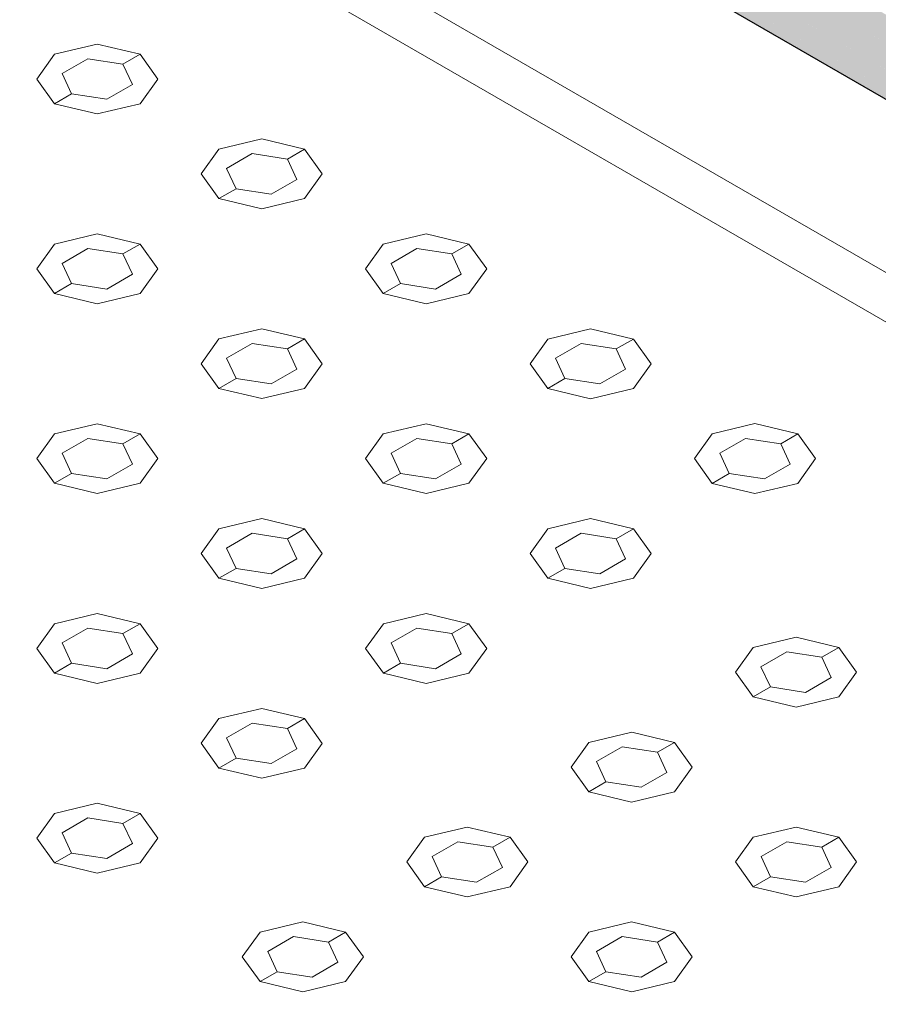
# Model space of a CAD drawing. Header units: millimetres. Extents: x 2 to 902, y -447 to 199.
# Tile 110 of 256: x 46.284 to 47.152, y 43.949 to 44.945. Entities that reach past the tile are written whole.
import ezdxf

# ---------------------------------------------------------------- set-up
doc = ezdxf.new("R2010")
doc.units = ezdxf.units.MM
doc.header["$MEASUREMENT"] = 0
for name, color, linetype, lineweight in [('AL-Condutos', 3, 'Continuous', 25), ('IFC-Elemento construtivo genérico-Contorno', 253, 'Continuous', 5), ('IFC-Escada-Contorno', 32, 'Continuous', 5), ('IFC-Lance de escada-Contorno', 32, 'Continuous', 5)]:
    doc.layers.add(name, color=color, linetype=linetype, lineweight=lineweight)

msp = doc.modelspace()

# ---------------------------------------------------------------- hatches: boundary and pattern name
at = {"layer": 'AL-Condutos', "linetype": 'Continuous'}
for points in [[(50.00709, 43.25787), (50.00796, 43.25736), (50.00977, 43.26344), (50.01774, 43.28003), (50.01515, 43.28153), (45.74298, 45.74807)], [(45.77229, 45.73114), (50.02859, 43.27377), (45.78604, 45.75205)], [(45.76432, 45.71453), (45.76249, 45.7084), (50.0196, 43.25056), (45.77222, 45.73099)], [(50.00216, 43.23785), (50.0032, 43.23724), (50.00388, 43.24364), (50.00794, 43.25729), (50.00549, 43.25871), (45.73398, 45.72487)], [(45.75843, 45.69473), (45.75774, 45.68828), (50.0177, 43.22879), (45.76245, 45.70827)], [(45.73209, 45.7031), (50.00192, 43.22462), (50.00019, 43.23891)], [(45.73765, 45.68653), (50.00212, 43.22293), (50.00193, 43.22455)], [(45.75662, 45.67771), (45.75643, 45.67598), (45.75647, 45.67567), (45.82681, 45.63506), (45.83403, 45.63089), (50.02327, 43.21223), (45.85321, 45.63279), (45.83979, 45.64058), (45.7562, 45.67791), (45.83806, 45.63984)], [(45.75667, 45.67403), (45.82529, 45.63441), (45.83178, 45.63067), (50.03533, 43.20374), (45.83398, 45.63088), (45.82665, 45.63499), (45.75665, 45.67416)]]:
    msp.add_hatch(color=91, dxfattribs=at).paths.add_polyline_path(points)

# ---------------------------------------------------------------- linework, layer by layer
at = {"layer": 'AL-Condutos'}
msp.add_line((45.83178, 45.63067), (50.03533, 43.20374), dxfattribs=at)
at = {"layer": 'IFC-Elemento construtivo genérico-Contorno', "color": 7, "lineweight": 5}
for p, q in [((46.31878, 44.90952), (46.36209, 44.91988)), ((46.31878, 44.90952), (46.36209, 44.91988)), ((46.36209, 44.91988), (46.40538, 44.90952)), ((46.36209, 44.91988), (46.40538, 44.90952)), ((46.31878, 44.90952), (46.30085, 44.88452)), ((46.31878, 44.90952), (46.30085, 44.88452)), ((46.32659, 44.89), (46.35257, 44.905)), ((46.32659, 44.89), (46.35257, 44.905)), ((46.35257, 44.905), (46.38806, 44.89952)), ((46.35257, 44.905), (46.38806, 44.89952)), ((46.38806, 44.89952), (46.40538, 44.90952)), ((46.38806, 44.89952), (46.40538, 44.90952)), ((46.40538, 44.90952), (46.42333, 44.88452)), ((46.40538, 44.90952), (46.42333, 44.88452)), ((46.32659, 44.89), (46.3361, 44.86952)), ((46.32659, 44.89), (46.3361, 44.86952)), ((46.38806, 44.89952), (46.39757, 44.87902)), ((46.38806, 44.89952), (46.39757, 44.87902)), ((46.30085, 44.88452), (46.31878, 44.85952)), ((46.30085, 44.88452), (46.31878, 44.85952)), ((46.42333, 44.88452), (46.40538, 44.85952)), ((46.42333, 44.88452), (46.40538, 44.85952)), ((46.37159, 44.86402), (46.39757, 44.87902)), ((46.37159, 44.86402), (46.39757, 44.87902)), ((46.31878, 44.85952), (46.3361, 44.86952)), ((46.31878, 44.85952), (46.3361, 44.86952)), ((46.3361, 44.86952), (46.37159, 44.86402)), ((46.3361, 44.86952), (46.37159, 44.86402)), ((46.31878, 44.85952), (46.36209, 44.84916)), ((46.31878, 44.85952), (46.36209, 44.84916)), ((46.36209, 44.84916), (46.40538, 44.85952)), ((46.36209, 44.84916), (46.40538, 44.85952)), ((46.48505, 44.81351), (46.52837, 44.82388)), ((46.48505, 44.81351), (46.52837, 44.82388)), ((46.52837, 44.82388), (46.57166, 44.81351)), ((46.52837, 44.82388), (46.57166, 44.81351)), ((46.48505, 44.81351), (46.46712, 44.78851)), ((46.48505, 44.81351), (46.46712, 44.78851)), ((46.55434, 44.80351), (46.57166, 44.81351)), ((46.55434, 44.80351), (46.57166, 44.81351)), ((46.57166, 44.81351), (46.58961, 44.78852)), ((46.57166, 44.81351), (46.58961, 44.78852)), ((46.49286, 44.794), (46.51885, 44.809)), ((46.49286, 44.794), (46.51885, 44.809)), ((46.51885, 44.809), (46.55434, 44.80351)), ((46.51885, 44.809), (46.55434, 44.80351)), ((46.55434, 44.80351), (46.56385, 44.78302)), ((46.55434, 44.80351), (46.56385, 44.78302)), ((46.49286, 44.794), (46.50237, 44.77351)), ((46.49286, 44.794), (46.50237, 44.77351)), ((46.46712, 44.78851), (46.48505, 44.76351)), ((46.46712, 44.78851), (46.48505, 44.76351)), ((46.53787, 44.76802), (46.56385, 44.78302)), ((46.53787, 44.76802), (46.56385, 44.78302)), ((46.58961, 44.78852), (46.57166, 44.76351)), ((46.58961, 44.78852), (46.57166, 44.76351)), ((46.48505, 44.76351), (46.50237, 44.77351)), ((46.48505, 44.76351), (46.50237, 44.77351)), ((46.50237, 44.77351), (46.53787, 44.76802)), ((46.50237, 44.77351), (46.53787, 44.76802)), ((46.48505, 44.76351), (46.52836, 44.75316)), ((46.48505, 44.76351), (46.52836, 44.75316)), ((46.52836, 44.75316), (46.57166, 44.76351)), ((46.52836, 44.75316), (46.57166, 44.76351)), ((46.31878, 44.71752), (46.36209, 44.72787)), ((46.31878, 44.71752), (46.36209, 44.72787)), ((46.36209, 44.72787), (46.40539, 44.71752)), ((46.36209, 44.72787), (46.40539, 44.71752)), ((46.65133, 44.71751), (46.69465, 44.72788)), ((46.65133, 44.71751), (46.69465, 44.72788)), ((46.69465, 44.72788), (46.73794, 44.71751)), ((46.69465, 44.72788), (46.73794, 44.71751)), ((46.31878, 44.71752), (46.30085, 44.69252)), ((46.31878, 44.71752), (46.30085, 44.69252)), ((46.32659, 44.69801), (46.35258, 44.71301)), ((46.32659, 44.69801), (46.35258, 44.71301)), ((46.35258, 44.71301), (46.38807, 44.70752)), ((46.35258, 44.71301), (46.38807, 44.70752)), ((46.38807, 44.70752), (46.40539, 44.71752)), ((46.38807, 44.70752), (46.40539, 44.71752)), ((46.40539, 44.71752), (46.42332, 44.69252)), ((46.40539, 44.71752), (46.42332, 44.69252)), ((46.65133, 44.71751), (46.6334, 44.69252)), ((46.65133, 44.71751), (46.6334, 44.69252)), ((46.65914, 44.698), (46.68512, 44.713)), ((46.65914, 44.698), (46.68512, 44.713)), ((46.68512, 44.713), (46.72061, 44.70751)), ((46.68512, 44.713), (46.72061, 44.70751)), ((46.72061, 44.70751), (46.73794, 44.71751)), ((46.72061, 44.70751), (46.73794, 44.71751)), ((46.73794, 44.71751), (46.75588, 44.69252)), ((46.73794, 44.71751), (46.75588, 44.69252)), ((46.38807, 44.70752), (46.39758, 44.68703)), ((46.38807, 44.70752), (46.39758, 44.68703)), ((46.72061, 44.70751), (46.73012, 44.68702)), ((46.72061, 44.70751), (46.73012, 44.68702)), ((46.30085, 44.69252), (46.31878, 44.66752)), ((46.30085, 44.69252), (46.31878, 44.66752)), ((46.32659, 44.69801), (46.3361, 44.67752)), ((46.32659, 44.69801), (46.3361, 44.67752)), ((46.42332, 44.69252), (46.40539, 44.66752)), ((46.42332, 44.69252), (46.40539, 44.66752)), ((46.6334, 44.69252), (46.65133, 44.66751)), ((46.6334, 44.69252), (46.65133, 44.66751)), ((46.65914, 44.698), (46.66865, 44.67751)), ((46.65914, 44.698), (46.66865, 44.67751)), ((46.75588, 44.69252), (46.73794, 44.66751)), ((46.75588, 44.69252), (46.73794, 44.66751)), ((46.3716, 44.67203), (46.39758, 44.68703)), ((46.3716, 44.67203), (46.39758, 44.68703)), ((46.70414, 44.67202), (46.73012, 44.68702)), ((46.70414, 44.67202), (46.73012, 44.68702)), ((46.31878, 44.66752), (46.3361, 44.67752)), ((46.31878, 44.66752), (46.3361, 44.67752)), ((46.3361, 44.67752), (46.3716, 44.67203)), ((46.3361, 44.67752), (46.3716, 44.67203)), ((46.65133, 44.66751), (46.66865, 44.67751)), ((46.65133, 44.66751), (46.66865, 44.67751)), ((46.66865, 44.67751), (46.70414, 44.67202)), ((46.66865, 44.67751), (46.70414, 44.67202)), ((46.31878, 44.66752), (46.36209, 44.65716)), ((46.31878, 44.66752), (46.36209, 44.65716)), ((46.36209, 44.65716), (46.40539, 44.66752)), ((46.36209, 44.65716), (46.40539, 44.66752)), ((46.65133, 44.66751), (46.69463, 44.65716)), ((46.65133, 44.66751), (46.69463, 44.65716)), ((46.69463, 44.65716), (46.73794, 44.66751)), ((46.69463, 44.65716), (46.73794, 44.66751)), ((46.48506, 44.62152), (46.52836, 44.63187)), ((46.48506, 44.62152), (46.52836, 44.63187)), ((46.52836, 44.63187), (46.57167, 44.62152)), ((46.52836, 44.63187), (46.57167, 44.62152)), ((46.81761, 44.62151), (46.86092, 44.63188)), ((46.81761, 44.62151), (46.86092, 44.63188)), ((46.86092, 44.63188), (46.90421, 44.62151)), ((46.86092, 44.63188), (46.90421, 44.62151)), ((46.48506, 44.62152), (46.46713, 44.59652)), ((46.48506, 44.62152), (46.46713, 44.59652)), ((46.55434, 44.61152), (46.57167, 44.62152)), ((46.55434, 44.61152), (46.57167, 44.62152)), ((46.57167, 44.62152), (46.58959, 44.59652)), ((46.57167, 44.62152), (46.58959, 44.59652)), ((46.81761, 44.62151), (46.79967, 44.59652)), ((46.81761, 44.62151), (46.79967, 44.59652)), ((46.88689, 44.61151), (46.90421, 44.62151)), ((46.88689, 44.61151), (46.90421, 44.62151)), ((46.90421, 44.62151), (46.92216, 44.59652)), ((46.90421, 44.62151), (46.92216, 44.59652)), ((46.49287, 44.60201), (46.51885, 44.61701)), ((46.49287, 44.60201), (46.51885, 44.61701)), ((46.51885, 44.61701), (46.55434, 44.61152)), ((46.51885, 44.61701), (46.55434, 44.61152)), ((46.55434, 44.61152), (46.56385, 44.59103)), ((46.55434, 44.61152), (46.56385, 44.59103)), ((46.82542, 44.60201), (46.8514, 44.61701)), ((46.82542, 44.60201), (46.8514, 44.61701)), ((46.8514, 44.61701), (46.88689, 44.61151)), ((46.8514, 44.61701), (46.88689, 44.61151)), ((46.88689, 44.61151), (46.8964, 44.59102)), ((46.88689, 44.61151), (46.8964, 44.59102)), ((46.49287, 44.60201), (46.50238, 44.58152)), ((46.49287, 44.60201), (46.50238, 44.58152)), ((46.82542, 44.60201), (46.83493, 44.58151)), ((46.82542, 44.60201), (46.83493, 44.58151)), ((46.46713, 44.59652), (46.48506, 44.57152)), ((46.46713, 44.59652), (46.48506, 44.57152)), ((46.53787, 44.57603), (46.56385, 44.59103)), ((46.53787, 44.57603), (46.56385, 44.59103)), ((46.58959, 44.59652), (46.57167, 44.57152)), ((46.58959, 44.59652), (46.57167, 44.57152)), ((46.79967, 44.59652), (46.81761, 44.57151)), ((46.79967, 44.59652), (46.81761, 44.57151)), ((46.87042, 44.57602), (46.8964, 44.59102)), ((46.87042, 44.57602), (46.8964, 44.59102)), ((46.92216, 44.59652), (46.90421, 44.57151)), ((46.92216, 44.59652), (46.90421, 44.57151)), ((46.48506, 44.57152), (46.50238, 44.58152)), ((46.48506, 44.57152), (46.50238, 44.58152)), ((46.50238, 44.58152), (46.53787, 44.57603)), ((46.50238, 44.58152), (46.53787, 44.57603)), ((46.81761, 44.57151), (46.83493, 44.58151)), ((46.81761, 44.57151), (46.83493, 44.58151)), ((46.83493, 44.58151), (46.87042, 44.57602)), ((46.83493, 44.58151), (46.87042, 44.57602)), ((46.48506, 44.57152), (46.52836, 44.56117)), ((46.48506, 44.57152), (46.52836, 44.56117)), ((46.52836, 44.56117), (46.57167, 44.57152)), ((46.52836, 44.56117), (46.57167, 44.57152)), ((46.81761, 44.57151), (46.86091, 44.56116)), ((46.81761, 44.57151), (46.86091, 44.56116)), ((46.86091, 44.56116), (46.90421, 44.57151)), ((46.86091, 44.56116), (46.90421, 44.57151)), ((46.31879, 44.52552), (46.36209, 44.53587)), ((46.31879, 44.52552), (46.36209, 44.53587)), ((46.36209, 44.53587), (46.4054, 44.52552)), ((46.36209, 44.53587), (46.4054, 44.52552)), ((46.65134, 44.52552), (46.69463, 44.53587)), ((46.65134, 44.52552), (46.69463, 44.53587)), ((46.69463, 44.53587), (46.73794, 44.52552)), ((46.69463, 44.53587), (46.73794, 44.52552)), ((46.98389, 44.52551), (47.0272, 44.53588)), ((46.98389, 44.52551), (47.0272, 44.53588)), ((47.0272, 44.53588), (47.07049, 44.52551)), ((47.0272, 44.53588), (47.07049, 44.52551)), ((46.31879, 44.52552), (46.30084, 44.50051)), ((46.31879, 44.52552), (46.30084, 44.50051)), ((46.38807, 44.51552), (46.4054, 44.52552)), ((46.38807, 44.51552), (46.4054, 44.52552)), ((46.4054, 44.52552), (46.42332, 44.50052)), ((46.4054, 44.52552), (46.42332, 44.50052)), ((46.65134, 44.52552), (46.6334, 44.50052)), ((46.65134, 44.52552), (46.6334, 44.50052)), ((46.72062, 44.51552), (46.73794, 44.52552)), ((46.72062, 44.51552), (46.73794, 44.52552)), ((46.73794, 44.52552), (46.75587, 44.50052)), ((46.73794, 44.52552), (46.75587, 44.50052)), ((46.98389, 44.52551), (46.96595, 44.50052)), ((46.98389, 44.52551), (46.96595, 44.50052)), ((47.05317, 44.51551), (47.07049, 44.52551)), ((47.05317, 44.51551), (47.07049, 44.52551)), ((47.07049, 44.52551), (47.08844, 44.50052)), ((47.07049, 44.52551), (47.08844, 44.50052)), ((46.3266, 44.50601), (46.35258, 44.52101)), ((46.3266, 44.50601), (46.35258, 44.52101)), ((46.35258, 44.52101), (46.38807, 44.51552)), ((46.35258, 44.52101), (46.38807, 44.51552)), ((46.38807, 44.51552), (46.39758, 44.49503)), ((46.38807, 44.51552), (46.39758, 44.49503)), ((46.65915, 44.50601), (46.68513, 44.52101)), ((46.65915, 44.50601), (46.68513, 44.52101)), ((46.68513, 44.52101), (46.72062, 44.51552)), ((46.68513, 44.52101), (46.72062, 44.51552)), ((46.72062, 44.51552), (46.73013, 44.49503)), ((46.72062, 44.51552), (46.73013, 44.49503)), ((46.9917, 44.506), (47.01768, 44.521)), ((46.9917, 44.506), (47.01768, 44.521)), ((47.01768, 44.521), (47.05317, 44.51551)), ((47.01768, 44.521), (47.05317, 44.51551)), ((47.05317, 44.51551), (47.06268, 44.49502)), ((47.05317, 44.51551), (47.06268, 44.49502)), ((46.3266, 44.50601), (46.33611, 44.48552)), ((46.3266, 44.50601), (46.33611, 44.48552)), ((46.65915, 44.50601), (46.66866, 44.48552)), ((46.65915, 44.50601), (46.66866, 44.48552)), ((46.9917, 44.506), (47.00121, 44.48551)), ((46.9917, 44.506), (47.00121, 44.48551)), ((46.30084, 44.50051), (46.31879, 44.47552)), ((46.30084, 44.50051), (46.31879, 44.47552)), ((46.3716, 44.48003), (46.39758, 44.49503)), ((46.3716, 44.48003), (46.39758, 44.49503)), ((46.42332, 44.50052), (46.4054, 44.47552)), ((46.42332, 44.50052), (46.4054, 44.47552)), ((46.6334, 44.50052), (46.65134, 44.47552)), ((46.6334, 44.50052), (46.65134, 44.47552)), ((46.70415, 44.48003), (46.73013, 44.49503)), ((46.70415, 44.48003), (46.73013, 44.49503)), ((46.75587, 44.50052), (46.73794, 44.47552)), ((46.75587, 44.50052), (46.73794, 44.47552)), ((46.96595, 44.50052), (46.98389, 44.47551)), ((46.96595, 44.50052), (46.98389, 44.47551)), ((47.0367, 44.48002), (47.06268, 44.49502)), ((47.0367, 44.48002), (47.06268, 44.49502)), ((47.08844, 44.50052), (47.07049, 44.47551)), ((47.08844, 44.50052), (47.07049, 44.47551)), ((46.31879, 44.47552), (46.33611, 44.48552)), ((46.31879, 44.47552), (46.33611, 44.48552)), ((46.33611, 44.48552), (46.3716, 44.48003)), ((46.33611, 44.48552), (46.3716, 44.48003)), ((46.65134, 44.47552), (46.66866, 44.48552)), ((46.65134, 44.47552), (46.66866, 44.48552)), ((46.66866, 44.48552), (46.70415, 44.48003)), ((46.66866, 44.48552), (46.70415, 44.48003)), ((46.98389, 44.47551), (47.00121, 44.48551)), ((46.98389, 44.47551), (47.00121, 44.48551)), ((47.00121, 44.48551), (47.0367, 44.48002)), ((47.00121, 44.48551), (47.0367, 44.48002)), ((46.31879, 44.47552), (46.36208, 44.46516)), ((46.31879, 44.47552), (46.36208, 44.46516)), ((46.36208, 44.46516), (46.4054, 44.47552)), ((46.36208, 44.46516), (46.4054, 44.47552)), ((46.65134, 44.47552), (46.69464, 44.46516)), ((46.65134, 44.47552), (46.69464, 44.46516)), ((46.69464, 44.46516), (46.73794, 44.47552)), ((46.69464, 44.46516), (46.73794, 44.47552)), ((46.98389, 44.47551), (47.02719, 44.46516)), ((46.98389, 44.47551), (47.02719, 44.46516)), ((47.02719, 44.46516), (47.07049, 44.47551)), ((47.02719, 44.46516), (47.07049, 44.47551)), ((46.48507, 44.42952), (46.52836, 44.43988)), ((46.48507, 44.42952), (46.52836, 44.43988)), ((46.52836, 44.43988), (46.57167, 44.42952)), ((46.52836, 44.43988), (46.57167, 44.42952)), ((46.81762, 44.42952), (46.86091, 44.43987)), ((46.81762, 44.42952), (46.86091, 44.43987)), ((46.86091, 44.43987), (46.90422, 44.42952)), ((46.86091, 44.43987), (46.90422, 44.42952)), ((46.48507, 44.42952), (46.46712, 44.40452)), ((46.48507, 44.42952), (46.46712, 44.40452)), ((46.49288, 44.41001), (46.51886, 44.42501)), ((46.49288, 44.41001), (46.51886, 44.42501)), ((46.51886, 44.42501), (46.55435, 44.41952)), ((46.51886, 44.42501), (46.55435, 44.41952)), ((46.55435, 44.41952), (46.57167, 44.42952)), ((46.55435, 44.41952), (46.57167, 44.42952)), ((46.57167, 44.42952), (46.5896, 44.40452)), ((46.57167, 44.42952), (46.5896, 44.40452)), ((46.81762, 44.42952), (46.79968, 44.40452)), ((46.81762, 44.42952), (46.79968, 44.40452)), ((46.82543, 44.41001), (46.85141, 44.42501)), ((46.82543, 44.41001), (46.85141, 44.42501)), ((46.85141, 44.42501), (46.8869, 44.41952)), ((46.85141, 44.42501), (46.8869, 44.41952)), ((46.8869, 44.41952), (46.90422, 44.42952)), ((46.8869, 44.41952), (46.90422, 44.42952)), ((46.90422, 44.42952), (46.92215, 44.40452)), ((46.90422, 44.42952), (46.92215, 44.40452)), ((46.55435, 44.41952), (46.56386, 44.39903)), ((46.55435, 44.41952), (46.56386, 44.39903)), ((46.8869, 44.41952), (46.89641, 44.39903)), ((46.8869, 44.41952), (46.89641, 44.39903)), ((46.46712, 44.40452), (46.48507, 44.37952)), ((46.46712, 44.40452), (46.48507, 44.37952)), ((46.49288, 44.41001), (46.50239, 44.38952)), ((46.49288, 44.41001), (46.50239, 44.38952)), ((46.5896, 44.40452), (46.57167, 44.37952)), ((46.5896, 44.40452), (46.57167, 44.37952)), ((46.79968, 44.40452), (46.81762, 44.37952)), ((46.79968, 44.40452), (46.81762, 44.37952)), ((46.82543, 44.41001), (46.83494, 44.38952)), ((46.82543, 44.41001), (46.83494, 44.38952)), ((46.92215, 44.40452), (46.90422, 44.37952)), ((46.92215, 44.40452), (46.90422, 44.37952)), ((46.53788, 44.38403), (46.56386, 44.39903)), ((46.53788, 44.38403), (46.56386, 44.39903)), ((46.87043, 44.38403), (46.89641, 44.39903)), ((46.87043, 44.38403), (46.89641, 44.39903)), ((46.48507, 44.37952), (46.50239, 44.38952)), ((46.48507, 44.37952), (46.50239, 44.38952)), ((46.50239, 44.38952), (46.53788, 44.38403)), ((46.50239, 44.38952), (46.53788, 44.38403)), ((46.81762, 44.37952), (46.83494, 44.38952)), ((46.81762, 44.37952), (46.83494, 44.38952)), ((46.83494, 44.38952), (46.87043, 44.38403)), ((46.83494, 44.38952), (46.87043, 44.38403)), ((46.48507, 44.37952), (46.52836, 44.36916)), ((46.48507, 44.37952), (46.52836, 44.36916)), ((46.52836, 44.36916), (46.57167, 44.37952)), ((46.52836, 44.36916), (46.57167, 44.37952)), ((46.81762, 44.37952), (46.86092, 44.36916)), ((46.81762, 44.37952), (46.86092, 44.36916)), ((46.86092, 44.36916), (46.90422, 44.37952)), ((46.86092, 44.36916), (46.90422, 44.37952)), ((46.31878, 44.33351), (46.36208, 44.34387)), ((46.31878, 44.33351), (46.36208, 44.34387)), ((46.36208, 44.34387), (46.40539, 44.33351)), ((46.36208, 44.34387), (46.40539, 44.33351)), ((46.65135, 44.33352), (46.69464, 44.34388)), ((46.65135, 44.33352), (46.69464, 44.34388)), ((46.69464, 44.34388), (46.73795, 44.33352)), ((46.69464, 44.34388), (46.73795, 44.33352)), ((46.31878, 44.33351), (46.30085, 44.30852)), ((46.31878, 44.33351), (46.30085, 44.30852)), ((46.38807, 44.32351), (46.40539, 44.33351)), ((46.38807, 44.32351), (46.40539, 44.33351)), ((46.40539, 44.33351), (46.42332, 44.30851)), ((46.40539, 44.33351), (46.42332, 44.30851)), ((46.65135, 44.33352), (46.6334, 44.30851)), ((46.65135, 44.33352), (46.6334, 44.30851)), ((46.72063, 44.32352), (46.73795, 44.33352)), ((46.72063, 44.32352), (46.73795, 44.33352)), ((46.73795, 44.33352), (46.75588, 44.30852)), ((46.73795, 44.33352), (46.75588, 44.30852)), ((46.32659, 44.31401), (46.35257, 44.32901)), ((46.32659, 44.31401), (46.35257, 44.32901)), ((46.35257, 44.32901), (46.38807, 44.32351)), ((46.35257, 44.32901), (46.38807, 44.32351)), ((46.38807, 44.32351), (46.39757, 44.30303)), ((46.38807, 44.32351), (46.39757, 44.30303)), ((46.65916, 44.31401), (46.68514, 44.32901)), ((46.65916, 44.31401), (46.68514, 44.32901)), ((46.68514, 44.32901), (46.72063, 44.32352)), ((46.68514, 44.32901), (46.72063, 44.32352)), ((46.72063, 44.32352), (46.73014, 44.30303)), ((46.72063, 44.32352), (46.73014, 44.30303)), ((46.32659, 44.31401), (46.3361, 44.29351)), ((46.32659, 44.31401), (46.3361, 44.29351)), ((46.65916, 44.31401), (46.66867, 44.29352)), ((46.65916, 44.31401), (46.66867, 44.29352)), ((47.02546, 44.30952), (47.06876, 44.31987)), ((47.02546, 44.30952), (47.06876, 44.31987)), ((47.06876, 44.31987), (47.11206, 44.30952)), ((47.06876, 44.31987), (47.11206, 44.30952)), ((46.30085, 44.30852), (46.31878, 44.28351)), ((46.30085, 44.30852), (46.31878, 44.28351)), ((46.37159, 44.28803), (46.39757, 44.30303)), ((46.37159, 44.28803), (46.39757, 44.30303)), ((46.42332, 44.30851), (46.40539, 44.28351)), ((46.42332, 44.30851), (46.40539, 44.28351)), ((46.6334, 44.30851), (46.65135, 44.28352)), ((46.6334, 44.30851), (46.65135, 44.28352)), ((46.70416, 44.28803), (46.73014, 44.30303)), ((46.70416, 44.28803), (46.73014, 44.30303)), ((46.75588, 44.30852), (46.73795, 44.28352)), ((46.75588, 44.30852), (46.73795, 44.28352)), ((47.02546, 44.30952), (47.00753, 44.28452)), ((47.02546, 44.30952), (47.00753, 44.28452)), ((47.03327, 44.29001), (47.05925, 44.30501)), ((47.03327, 44.29001), (47.05925, 44.30501)), ((47.05925, 44.30501), (47.09474, 44.29952)), ((47.05925, 44.30501), (47.09474, 44.29952)), ((47.09474, 44.29952), (47.11206, 44.30952)), ((47.09474, 44.29952), (47.11206, 44.30952)), ((47.11206, 44.30952), (47.13, 44.28452)), ((47.11206, 44.30952), (47.13, 44.28452)), ((46.31878, 44.28351), (46.3361, 44.29351)), ((46.31878, 44.28351), (46.3361, 44.29351)), ((46.3361, 44.29351), (46.37159, 44.28803)), ((46.3361, 44.29351), (46.37159, 44.28803)), ((46.65135, 44.28352), (46.66867, 44.29352)), ((46.65135, 44.28352), (46.66867, 44.29352)), ((46.66867, 44.29352), (46.70416, 44.28803)), ((46.66867, 44.29352), (46.70416, 44.28803)), ((47.09474, 44.29952), (47.10425, 44.27903)), ((47.09474, 44.29952), (47.10425, 44.27903)), ((46.31878, 44.28351), (46.36209, 44.27316)), ((46.31878, 44.28351), (46.36209, 44.27316)), ((46.36209, 44.27316), (46.40539, 44.28351)), ((46.36209, 44.27316), (46.40539, 44.28351)), ((46.65135, 44.28352), (46.69463, 44.27316)), ((46.65135, 44.28352), (46.69463, 44.27316)), ((46.69463, 44.27316), (46.73795, 44.28352)), ((46.69463, 44.27316), (46.73795, 44.28352)), ((47.00753, 44.28452), (47.02546, 44.25952)), ((47.00753, 44.28452), (47.02546, 44.25952)), ((47.03327, 44.29001), (47.04278, 44.26952)), ((47.03327, 44.29001), (47.04278, 44.26952)), ((47.13, 44.28452), (47.11206, 44.25952)), ((47.13, 44.28452), (47.11206, 44.25952)), ((47.07827, 44.26403), (47.10425, 44.27903)), ((47.07827, 44.26403), (47.10425, 44.27903)), ((47.02546, 44.25952), (47.04278, 44.26952)), ((47.02546, 44.25952), (47.04278, 44.26952)), ((47.04278, 44.26952), (47.07827, 44.26403)), ((47.04278, 44.26952), (47.07827, 44.26403)), ((47.02546, 44.25952), (47.06877, 44.24916)), ((47.02546, 44.25952), (47.06877, 44.24916)), ((47.06877, 44.24916), (47.11206, 44.25952)), ((47.06877, 44.24916), (47.11206, 44.25952)), ((46.48506, 44.23752), (46.52836, 44.24787)), ((46.48506, 44.23752), (46.52836, 44.24787)), ((46.52836, 44.24787), (46.57166, 44.23752)), ((46.52836, 44.24787), (46.57166, 44.23752)), ((46.48506, 44.23752), (46.46712, 44.21252)), ((46.48506, 44.23752), (46.46712, 44.21252)), ((46.49287, 44.21801), (46.51885, 44.23301)), ((46.49287, 44.21801), (46.51885, 44.23301)), ((46.51885, 44.23301), (46.55434, 44.22752)), ((46.51885, 44.23301), (46.55434, 44.22752)), ((46.55434, 44.22752), (46.57166, 44.23752)), ((46.55434, 44.22752), (46.57166, 44.23752)), ((46.57166, 44.23752), (46.58959, 44.21251)), ((46.57166, 44.23752), (46.58959, 44.21251)), ((46.55434, 44.22752), (46.56385, 44.20702)), ((46.55434, 44.22752), (46.56385, 44.20702)), ((46.85919, 44.21352), (46.90249, 44.22388)), ((46.85919, 44.21352), (46.90249, 44.22388)), ((46.90249, 44.22388), (46.94579, 44.21352)), ((46.90249, 44.22388), (46.94579, 44.21352)), ((46.46712, 44.21252), (46.48506, 44.18752)), ((46.46712, 44.21252), (46.48506, 44.18752)), ((46.49287, 44.21801), (46.50238, 44.19752)), ((46.49287, 44.21801), (46.50238, 44.19752)), ((46.58959, 44.21251), (46.57166, 44.18752)), ((46.58959, 44.21251), (46.57166, 44.18752)), ((46.85919, 44.21352), (46.84124, 44.18851)), ((46.85919, 44.21352), (46.84124, 44.18851)), ((46.92847, 44.20352), (46.94579, 44.21352)), ((46.92847, 44.20352), (46.94579, 44.21352)), ((46.94579, 44.21352), (46.96373, 44.18852)), ((46.94579, 44.21352), (46.96373, 44.18852)), ((46.53787, 44.19202), (46.56385, 44.20702)), ((46.53787, 44.19202), (46.56385, 44.20702)), ((46.867, 44.19401), (46.89298, 44.20901)), ((46.867, 44.19401), (46.89298, 44.20901)), ((46.89298, 44.20901), (46.92847, 44.20352)), ((46.89298, 44.20901), (46.92847, 44.20352)), ((46.92847, 44.20352), (46.93798, 44.18303)), ((46.92847, 44.20352), (46.93798, 44.18303)), ((46.48506, 44.18752), (46.50238, 44.19752)), ((46.48506, 44.18752), (46.50238, 44.19752)), ((46.50238, 44.19752), (46.53787, 44.19202)), ((46.50238, 44.19752), (46.53787, 44.19202)), ((46.867, 44.19401), (46.87651, 44.17352)), ((46.867, 44.19401), (46.87651, 44.17352)), ((46.48506, 44.18752), (46.52836, 44.17716)), ((46.48506, 44.18752), (46.52836, 44.17716)), ((46.52836, 44.17716), (46.57166, 44.18752)), ((46.52836, 44.17716), (46.57166, 44.18752)), ((46.84124, 44.18851), (46.85919, 44.16352)), ((46.84124, 44.18851), (46.85919, 44.16352)), ((46.912, 44.16803), (46.93798, 44.18303)), ((46.912, 44.16803), (46.93798, 44.18303)), ((46.96373, 44.18852), (46.94579, 44.16352)), ((46.96373, 44.18852), (46.94579, 44.16352)), ((46.85919, 44.16352), (46.87651, 44.17352)), ((46.85919, 44.16352), (46.87651, 44.17352)), ((46.87651, 44.17352), (46.912, 44.16803)), ((46.87651, 44.17352), (46.912, 44.16803)), ((46.85919, 44.16352), (46.90248, 44.15316)), ((46.85919, 44.16352), (46.90248, 44.15316)), ((46.90248, 44.15316), (46.94579, 44.16352)), ((46.90248, 44.15316), (46.94579, 44.16352)), ((46.31879, 44.14152), (46.36209, 44.15187)), ((46.31879, 44.14152), (46.36209, 44.15187)), ((46.36209, 44.15187), (46.40539, 44.14152)), ((46.36209, 44.15187), (46.40539, 44.14152)), ((46.31879, 44.14152), (46.30085, 44.11652)), ((46.31879, 44.14152), (46.30085, 44.11652)), ((46.3266, 44.12201), (46.35258, 44.13701)), ((46.3266, 44.12201), (46.35258, 44.13701)), ((46.35258, 44.13701), (46.38807, 44.13152)), ((46.35258, 44.13701), (46.38807, 44.13152)), ((46.38807, 44.13152), (46.40539, 44.14152)), ((46.38807, 44.13152), (46.40539, 44.14152)), ((46.40539, 44.14152), (46.42332, 44.11652)), ((46.40539, 44.14152), (46.42332, 44.11652)), ((46.38807, 44.13152), (46.39758, 44.11103)), ((46.38807, 44.13152), (46.39758, 44.11103)), ((46.6929, 44.11752), (46.7362, 44.12787)), ((46.6929, 44.11752), (46.7362, 44.12787)), ((46.7362, 44.12787), (46.77951, 44.11752)), ((46.7362, 44.12787), (46.77951, 44.11752)), ((47.02547, 44.11752), (47.06877, 44.12787)), ((47.02547, 44.11752), (47.06877, 44.12787)), ((47.06877, 44.12787), (47.11207, 44.11752)), ((47.06877, 44.12787), (47.11207, 44.11752)), ((46.30085, 44.11652), (46.31879, 44.09152)), ((46.30085, 44.11652), (46.31879, 44.09152)), ((46.3266, 44.12201), (46.33611, 44.10152)), ((46.3266, 44.12201), (46.33611, 44.10152)), ((46.42332, 44.11652), (46.40539, 44.09152)), ((46.42332, 44.11652), (46.40539, 44.09152)), ((46.6929, 44.11752), (46.67497, 44.09252)), ((46.6929, 44.11752), (46.67497, 44.09252)), ((46.70071, 44.09801), (46.7267, 44.11301)), ((46.70071, 44.09801), (46.7267, 44.11301)), ((46.7267, 44.11301), (46.76219, 44.10752)), ((46.7267, 44.11301), (46.76219, 44.10752)), ((46.76219, 44.10752), (46.77951, 44.11752)), ((46.76219, 44.10752), (46.77951, 44.11752)), ((46.77951, 44.11752), (46.79744, 44.09251)), ((46.77951, 44.11752), (46.79744, 44.09251)), ((47.02547, 44.11752), (47.00752, 44.09251)), ((47.02547, 44.11752), (47.00752, 44.09251)), ((47.03328, 44.09801), (47.05926, 44.11301)), ((47.03328, 44.09801), (47.05926, 44.11301)), ((47.05926, 44.11301), (47.09475, 44.10752)), ((47.05926, 44.11301), (47.09475, 44.10752)), ((47.09475, 44.10752), (47.11207, 44.11752)), ((47.09475, 44.10752), (47.11207, 44.11752)), ((47.11207, 44.11752), (47.13001, 44.09252)), ((47.11207, 44.11752), (47.13001, 44.09252)), ((46.3716, 44.09603), (46.39758, 44.11103)), ((46.3716, 44.09603), (46.39758, 44.11103)), ((46.76219, 44.10752), (46.7717, 44.08702)), ((46.76219, 44.10752), (46.7717, 44.08702)), ((47.09475, 44.10752), (47.10426, 44.08703)), ((47.09475, 44.10752), (47.10426, 44.08703)), ((46.31879, 44.09152), (46.33611, 44.10152)), ((46.31879, 44.09152), (46.33611, 44.10152)), ((46.33611, 44.10152), (46.3716, 44.09603)), ((46.33611, 44.10152), (46.3716, 44.09603)), ((46.70071, 44.09801), (46.71023, 44.07752)), ((46.70071, 44.09801), (46.71023, 44.07752)), ((47.03328, 44.09801), (47.04279, 44.07752)), ((47.03328, 44.09801), (47.04279, 44.07752)), ((46.31879, 44.09152), (46.36209, 44.08117)), ((46.31879, 44.09152), (46.36209, 44.08117)), ((46.36209, 44.08117), (46.40539, 44.09152)), ((46.36209, 44.08117), (46.40539, 44.09152)), ((46.67497, 44.09252), (46.6929, 44.06752)), ((46.67497, 44.09252), (46.6929, 44.06752)), ((46.74572, 44.07202), (46.7717, 44.08702)), ((46.74572, 44.07202), (46.7717, 44.08702)), ((46.79744, 44.09251), (46.77951, 44.06752)), ((46.79744, 44.09251), (46.77951, 44.06752)), ((47.00752, 44.09251), (47.02547, 44.06752)), ((47.00752, 44.09251), (47.02547, 44.06752)), ((47.07828, 44.07203), (47.10426, 44.08703)), ((47.07828, 44.07203), (47.10426, 44.08703)), ((47.13001, 44.09252), (47.11207, 44.06752)), ((47.13001, 44.09252), (47.11207, 44.06752)), ((46.6929, 44.06752), (46.71023, 44.07752)), ((46.6929, 44.06752), (46.71023, 44.07752)), ((46.71023, 44.07752), (46.74572, 44.07202)), ((46.71023, 44.07752), (46.74572, 44.07202)), ((47.02547, 44.06752), (47.04279, 44.07752)), ((47.02547, 44.06752), (47.04279, 44.07752)), ((47.04279, 44.07752), (47.07828, 44.07203)), ((47.04279, 44.07752), (47.07828, 44.07203)), ((46.6929, 44.06752), (46.73621, 44.05716)), ((46.6929, 44.06752), (46.73621, 44.05716)), ((46.73621, 44.05716), (46.77951, 44.06752)), ((46.73621, 44.05716), (46.77951, 44.06752)), ((47.02547, 44.06752), (47.06876, 44.05716)), ((47.02547, 44.06752), (47.06876, 44.05716)), ((47.06876, 44.05716), (47.11207, 44.06752)), ((47.06876, 44.05716), (47.11207, 44.06752)), ((46.52663, 44.02152), (46.56993, 44.03187)), ((46.52663, 44.02152), (46.56993, 44.03187)), ((46.56993, 44.03187), (46.61324, 44.02152)), ((46.56993, 44.03187), (46.61324, 44.02152)), ((46.85918, 44.02152), (46.90248, 44.03187)), ((46.85918, 44.02152), (46.90248, 44.03187)), ((46.90248, 44.03187), (46.94578, 44.02152)), ((46.90248, 44.03187), (46.94578, 44.02152)), ((46.52663, 44.02152), (46.5087, 43.99652)), ((46.52663, 44.02152), (46.5087, 43.99652)), ((46.53444, 44.00201), (46.56043, 44.01701)), ((46.53444, 44.00201), (46.56043, 44.01701)), ((46.56043, 44.01701), (46.59592, 44.01152)), ((46.56043, 44.01701), (46.59592, 44.01152)), ((46.59592, 44.01152), (46.61324, 44.02152)), ((46.59592, 44.01152), (46.61324, 44.02152)), ((46.61324, 44.02152), (46.63117, 43.99652)), ((46.61324, 44.02152), (46.63117, 43.99652)), ((46.85918, 44.02152), (46.84125, 43.99652)), ((46.85918, 44.02152), (46.84125, 43.99652)), ((46.86699, 44.00201), (46.89297, 44.01701)), ((46.86699, 44.00201), (46.89297, 44.01701)), ((46.89297, 44.01701), (46.92846, 44.01152)), ((46.89297, 44.01701), (46.92846, 44.01152)), ((46.92846, 44.01152), (46.94578, 44.02152)), ((46.92846, 44.01152), (46.94578, 44.02152)), ((46.94578, 44.02152), (46.96372, 43.99651)), ((46.94578, 44.02152), (46.96372, 43.99651)), ((46.59592, 44.01152), (46.60543, 43.99103)), ((46.59592, 44.01152), (46.60543, 43.99103)), ((46.92846, 44.01152), (46.93798, 43.99102)), ((46.92846, 44.01152), (46.93798, 43.99102)), ((46.5087, 43.99652), (46.52663, 43.97152)), ((46.5087, 43.99652), (46.52663, 43.97152)), ((46.53444, 44.00201), (46.54396, 43.98152)), ((46.53444, 44.00201), (46.54396, 43.98152)), ((46.63117, 43.99652), (46.61324, 43.97152)), ((46.63117, 43.99652), (46.61324, 43.97152)), ((46.84125, 43.99652), (46.85918, 43.97152)), ((46.84125, 43.99652), (46.85918, 43.97152)), ((46.86699, 44.00201), (46.8765, 43.98152)), ((46.86699, 44.00201), (46.8765, 43.98152)), ((46.96372, 43.99651), (46.94578, 43.97152)), ((46.96372, 43.99651), (46.94578, 43.97152)), ((46.57945, 43.97603), (46.60543, 43.99103)), ((46.57945, 43.97603), (46.60543, 43.99103)), ((46.91199, 43.97602), (46.93798, 43.99102)), ((46.91199, 43.97602), (46.93798, 43.99102)), ((46.52663, 43.97152), (46.54396, 43.98152)), ((46.52663, 43.97152), (46.54396, 43.98152)), ((46.54396, 43.98152), (46.57945, 43.97603)), ((46.54396, 43.98152), (46.57945, 43.97603)), ((46.85918, 43.97152), (46.8765, 43.98152)), ((46.85918, 43.97152), (46.8765, 43.98152)), ((46.8765, 43.98152), (46.91199, 43.97602)), ((46.8765, 43.98152), (46.91199, 43.97602)), ((46.52663, 43.97152), (46.56994, 43.96117)), ((46.52663, 43.97152), (46.56994, 43.96117)), ((46.56994, 43.96117), (46.61324, 43.97152)), ((46.56994, 43.96117), (46.61324, 43.97152)), ((46.85918, 43.97152), (46.90249, 43.96116)), ((46.85918, 43.97152), (46.90249, 43.96116)), ((46.90249, 43.96116), (46.94578, 43.97152)), ((46.90249, 43.96116), (46.94578, 43.97152))]:
    msp.add_line(p, q, dxfattribs=at)
at = {"layer": 'IFC-Escada-Contorno', "color": 7, "lineweight": 5}
for p, q in [((45.54471, 45.62113), (52.2127, 41.77136)), ((45.50139, 45.59612), (52.29672, 41.67284))]:
    msp.add_line(p, q, dxfattribs=at)
at = {"layer": 'IFC-Lance de escada-Contorno', "color": 7, "lineweight": 5}
msp.add_line((45.50139, 45.59612), (52.22541, 41.71401), dxfattribs=at)

doc.saveas('drawing.dxf')
